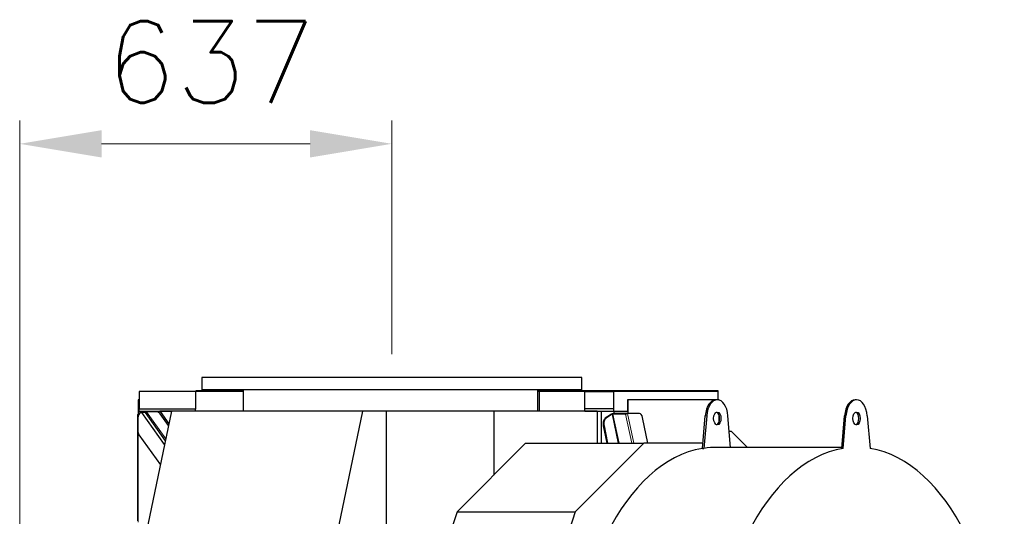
# Model space of a CAD drawing. Header units: inches. Extents: x 0 to 23760, y -13 to 16800.
# Tile 123 of 222: x 6699 to 8384, y 14580 to 15430. Entities that reach past the tile are written whole.
import ezdxf

# ---------------------------------------------------------------- set-up
doc = ezdxf.new("R2010")
doc.units = ezdxf.units.IN
doc.layers.add('254', color=7, linetype='Continuous', true_color=0xffffff)
doc.styles.add('latin_extended', font='simplex.shx')
doc.dimstyles.get("Standard").update_dxf_attribs({"dimtxt": 0.18, "dimasz": 0.18, "dimexe": 0.18, "dimexo": 0.0625, "dimgap": 0.09, "dimtad": 0, "dimtih": 1, "dimtoh": 1, "dimdec": 4, "dimzin": 0, "dimdsep": 46, "dimtxsty": 'Standard', "dimcen": 0.09, "dimadec": 0, "dimazin": 0, "dimtfac": 1, "dimtdec": 4, "dimtofl": 0, "dimtmove": 0, "dimatfit": 3, "dimfxl": 1, "dimtolj": 1, "dimtzin": 0, "dimarcsym": 0})

# ---------------------------------------------------------------- blocks, each defined once
blk = doc.blocks.new('_U13')
at = {"layer": '254', "color": 3, "linetype": 'Continuous', "lineweight": 13, "transparency": 16777216}
for p, q in [((6699.3, 11904.2), (6699.3, 15257.2)), ((7336.2, 14857.2), (7336.2, 15257.2)), ((6839.3, 15217.2), (7196.2, 15217.2))]:
    blk.add_line(p, q, dxfattribs=at)
at = {"layer": '254', "color": 3, "transparency": 16777216}
for points in [[(6839.3, 15240.5), (6839.3, 15193.8), (6699.3, 15217.2)], [(7196.2, 15193.8), (7196.2, 15240.5), (7336.2, 15217.2)]]:
    blk.add_solid(points, dxfattribs=at)
at = {"layer": 'Defpoints', "color": 0, "transparency": 16777216}
for p in [(7336.2, 15217.2), (7336.2, 14817.2), (6699.3, 11864.2)]:
    blk.add_point(p, dxfattribs=at)
at = {"layer": '254', "color": 2, "lineweight": 13, "transparency": 16777216, "insert": (6846.3, 15427.2), "char_height": 140, "attachment_point": 1, "style": 'latin_extended'}
blk.add_mtext('\\A1;637', dxfattribs=at)

msp = doc.modelspace()

# ---------------------------------------------------------------- linework, layer by layer
at = {"layer": '254', "color": 2, "linetype": 'Continuous', "lineweight": 25}
for p, q in [((7661.185, 14817.166), (7011.185, 14817.166)), ((7011.185, 14817.166), (7011.185, 14796.385)), ((7661.185, 14796.385), (7661.185, 14817.166)), ((7661.185, 14796.385), (7011.185, 14796.385)), ((7081.536, 14796.385), (7081.536, 14759.385)), ((7586.056, 14759.385), (7586.056, 14796.385)), ((6903.789, 14779.156), (6902.289, 14779.156)), ((6902.289, 14779.156), (6902.289, 14758.702)), ((7000.289, 14793.156), (6903.789, 14793.156)), ((6903.789, 14793.156), (6903.789, 14762.927)), ((7000.289, 14793.156), (7000.289, 14762.927)), ((7081.535, 14793.156), (7000.289, 14793.156)), ((7000.789, 14793.156), (7000.789, 14794.656)), ((7081.549, 14794.656), (7000.789, 14794.656)), ((7588.726, 14793.156), (7586.055, 14793.156)), ((7889.789, 14794.656), (7586.056, 14794.656)), ((7666.289, 14793.156), (7588.726, 14793.156)), ((7588.726, 14759.385), (7588.726, 14793.156)), ((7666.289, 14793.156), (7716.289, 14793.156)), ((7666.289, 14793.129), (7666.289, 14793.156)), ((7666.289, 14763.348), (7666.289, 14793.129)), ((7716.289, 14763.348), (7716.289, 14793.156)), ((7894.789, 14793.156), (7716.289, 14793.156)), ((7739.385, 14779.156), (7739.385, 14759.156)), ((7740.613, 14779.156), (7739.385, 14779.156)), ((7890.626, 14779.156), (7740.613, 14779.156)), ((7740.613, 14755.801), (7740.613, 14779.156)), ((7894.789, 14794.656), (7889.789, 14794.656)), ((7893.208, 14779.157), (7890.751, 14779.157)), ((7896.289, 14779.156), (7893.331, 14779.156)), ((7894.789, 14793.156), (7894.789, 14794.656)), ((7894.789, 14779.156), (7894.789, 14793.156)), ((7896.289, 14778.699), (7896.289, 14779.156)), ((8131.582, 14779.157), (8129.124, 14779.157)), ((6903.789, 14759.156), (6903.789, 14762.927)), ((7000.289, 14762.927), (6903.789, 14762.927)), ((7000.289, 14759.385), (7000.289, 14762.927)), ((7666.289, 14759.385), (7666.289, 14763.348)), ((7716.289, 14763.348), (7666.289, 14763.348)), ((7716.289, 14759.156), (7716.289, 14763.348)), ((6900.789, 14753.656), (6900.789, 14572.156)), ((6900.789, 14753.656), (6901.855, 14753.656)), ((6901.461, 14748.104), (6901.461, 14725.887)), ((6902.84, 14753.656), (6901.855, 14753.656)), ((6902.289, 14758.702), (6902.289, 14753.656)), ((6908.265, 14758.702), (6902.289, 14758.702)), ((6959.026, 14759.156), (6903.789, 14759.156)), ((6908.692, 14759.156), (6907.306, 14757.685)), ((6907.744, 14757.069), (6909.56, 14758.104)), ((6913.983, 14757.298), (6908.226, 14757.298)), ((6947.21, 14702.551), (6908.226, 14757.298)), ((6909.722, 14758.102), (6908.971, 14759.156)), ((6913.815, 14758.104), (6909.56, 14758.104)), ((6910.582, 14758.102), (6909.832, 14759.156)), ((6936.289, 14758.702), (6910.156, 14758.702)), ((6913.815, 14758.104), (6914.31, 14757.41)), ((6913.983, 14757.298), (6948.515, 14708.803)), ((6932.026, 14758.668), (6916.434, 14758.668)), ((6959.074, 14759.385), (6918.499, 14565.029)), ((6936.289, 14759.156), (6936.289, 14758.702)), ((6936.289, 14758.702), (6936.289, 14757.748)), ((6959.073, 14759.385), (6939.36, 14759.385)), ((6939.52, 14759.156), (6954.544, 14737.685)), ((6953.987, 14735.011), (6939.912, 14754.778)), ((7285.915, 14759.385), (6959.074, 14759.385)), ((7285.915, 14759.385), (7245.341, 14565.029)), ((7326.338, 14759.385), (7285.915, 14759.385)), ((7510.569, 14759.385), (7326.338, 14759.385)), ((7326.338, 14759.385), (7326.338, 14511.371)), ((7687.644, 14759.385), (7510.569, 14759.385)), ((7510.569, 14759.385), (7510.569, 14650.097)), ((7716.289, 14759.156), (7666.289, 14759.156)), ((7687.644, 14759.385), (7687.644, 14705.069)), ((7694.579, 14759.155), (7694.579, 14705.069)), ((7712.139, 14754.303), (7701.528, 14747.57)), ((7713.267, 14754.24), (7702.757, 14747.57)), ((7714.615, 14755.095), (7714.602, 14755.087)), ((7737.141, 14755.095), (7714.615, 14755.095)), ((7736.333, 14754.582), (7714.625, 14754.582)), ((7739.385, 14759.156), (7716.289, 14759.156)), ((7716.858, 14755.801), (7716.858, 14759.156)), ((7716.858, 14755.801), (7717.006, 14755.093)), ((7740.613, 14755.801), (7716.858, 14755.801)), ((7739.728, 14755.437), (7737.101, 14755.437)), ((7737.101, 14755.437), (7737.264, 14754.653)), ((7737.141, 14755.095), (7737.172, 14755.095)), ((7759.822, 14755.437), (7739.728, 14755.437)), ((7740.613, 14755.801), (7740.689, 14755.437)), ((7774.353, 14705.071), (7765.212, 14748.857)), ((7867.789, 14695.792), (7872.598, 14751.887)), ((7875.055, 14751.887), (7870.247, 14695.792)), ((7896.289, 14741.884), (7896.289, 14752.424)), ((7916.01, 14697.658), (7911.361, 14751.887)), ((8106.163, 14695.792), (8110.971, 14751.887)), ((8108.62, 14695.792), (8113.429, 14751.887)), ((8149.734, 14751.887), (8154.543, 14695.792)), ((7698.1, 14734.753), (7704.297, 14705.071)), ((7699.329, 14734.753), (7705.525, 14705.071)), ((6903.471, 14719.327), (6940.002, 14668.025)), ((7913.622, 14725.497), (7917.168, 14725.497)), ((7917.168, 14725.497), (7944.826, 14697.657)), ((7565.183, 14705.071), (7448.007, 14587.125)), ((7565.183, 14705.071), (7767.399, 14705.071)), ((7767.399, 14705.071), (7650.224, 14587.125)), ((7868.585, 14705.071), (7767.399, 14705.071)), ((7867.789, 14695.792), (7870.247, 14695.792)), ((8106.321, 14697.657), (7893.208, 14697.657)), ((8108.62, 14695.792), (8106.163, 14695.792)), ((7448.007, 14587.125), (7379.014, 14378.783)), ((7448.007, 14587.125), (7650.224, 14587.125)), ((7650.224, 14587.125), (7581.23, 14378.783))]:
    msp.add_line(p, q, dxfattribs=at)
at = {"layer": '254', "color": 110, "linetype": 'Continuous', "lineweight": 13}
for p, q in [((7889.789, 14793.156), (7889.789, 14794.656)), ((6901.855, 14753.656), (6901.855, 14751.164)), ((6907.744, 14757.069), (6947.063, 14701.851)), ((6949.293, 14712.523), (6916.434, 14758.668)), ((7701.528, 14747.57), (7702.757, 14747.57)), ((7713.267, 14754.24), (7723.532, 14705.07)), ((7724.962, 14705.069), (7714.625, 14754.582)), ((7736.333, 14754.582), (7746.669, 14705.069)), ((7750.243, 14705.068), (7739.728, 14755.437)), ((7875.055, 14751.887), (7872.598, 14751.887)), ((8113.429, 14751.887), (8110.971, 14751.887)), ((7698.1, 14734.753), (7699.329, 14734.753)), ((6901.855, 14722.825), (6901.855, 14569.656))]:
    msp.add_line(p, q, dxfattribs=at)
at = {"layer": '254', "color": 2, "linetype": 'Continuous', "lineweight": 25}
for centre, major_axis, ratio, start_param, end_param in [((7890.751, 14747.157), (0, -32), 0.57357644, 3.14159265, 4.56403599), ((7893.208, 14747.157), (0, 32), 0.57357644, 4.86074197, 7.70562865), ((8129.124, 14747.157), (0, -32), 0.57357644, 3.14159265, 4.56403599), ((8131.582, 14747.157), (0, -32), 0.57357644, 1.71914931, 4.56403599), ((6909.653, 14748.104), (0, -10), 0.81915204, 3.43219669, 4.71238898), ((6907.39, 14756.76), (0.848, 0.533), 0.08179422, 0.12944681, 1.0893779), ((6916.722, 14757.728), (-3.059, 0.098), 0.30590282, 4.81650015, 5.97577963), ((6916.071, 14758.641), (2.12, 1.332), 0.08179422, 3.27103946, 3.68255631), ((6931.558, 14749.403), (-9.562, -2.928), 0.91930192, 3.43879031, 4.39080053), ((7703.49, 14738.173), (0, 10), 0.57357644, 0.34906585, 1.91986218), ((7704.719, 14738.173), (0, 10), 0.57357644, 0.34906585, 1.91986218), ((7714.186, 14754.303), (2.447, 0.511), 0.2801665, 1.34192632, 2.5012058), ((7714.086, 14754.24), (-0.979, -0.204), 0.2801665, 4.07200213, 5.64279845), ((7737.68, 14755.437), (2.447, 0.511), 0.2801665, 4.07200213, 4.48351897), ((7759.822, 14745.437), (0, 10), 0.57357644, 5.06145483, 6.28318531), ((7890.751, 14747.157), (0, 11), 0.57357644, 4.71238898, 6.08722847), ((7890.751, 14747.157), (0, 11), 0.57357644, 3.3375495, 4.71238898), ((8129.124, 14747.157), (0, -11), 0.57357644, 1.57079633, 2.94563581), ((8129.124, 14747.157), (0, -11), 0.57357644, 0.19595684, 1.57079633), ((6909.653, 14725.887), (0, -10), 0.81915204, 4.71238898, 5.42797397), ((7890.751, 14267.157), (0, 430.5), 0.57357644, 0.09312407, 3.14159265), ((7893.208, 14267.157), (0, 430.5), 0.57357644, 0, 0.09312407), ((8131.582, 14267.157), (0, 430.5), 0.57357644, 0.09312407, 6.19006123)]:
    msp.add_ellipse(centre, major_axis=major_axis, ratio=ratio, start_param=start_param, end_param=end_param, dxfattribs=at)
for centre, major_axis in [((7893.208, 14747.157), (0, 11)), ((8131.582, 14747.157), (0, -11))]:
    msp.add_ellipse(centre, major_axis=major_axis, ratio=0.57357644, dxfattribs=at)

# ---------------------------------------------------------------- dimensions: what is measured, and where the dimension line sits
at = {"layer": '254', "color": 2, "linetype": 'Continuous', "lineweight": 13}
dim = msp.add_linear_dim(base=(7336.185, 15217.166), p1=(6699.291, 11864.181), p2=(7336.185, 14817.166), dimstyle='Standard', override={"dimscale": 40, "dimtxt": 3.5, "dimasz": 3.5, "dimexe": 1, "dimexo": 1, "dimgap": 1.75, "dimtad": 1, "dimtih": 1, "dimtoh": 0, "dimdec": 0, "dimlfac": 1, "dimzin": 8, "dimdsep": 46, "dimlunit": 2, "dimtxsty": 'latin_extended', "dimsah": 1, "dimse1": 0, "dimse2": 0, "dimsd1": 0, "dimsd2": 0, "dimclrd": 3, "dimclre": 3, "dimclrt": 2, "dimtol": 0, "dimtm": -0.1, "dimtfac": 0.714286, "dimtdec": 3, "dimtofl": 1, "dimtmove": 0, "dimtzin": 8, "dimlwd": 13, "dimlwe": 13}, dxfattribs=at)
dim.commit()
dim.dimension.update_dxf_attribs({"geometry": '_U13', "text_midpoint": (7026.325, 15217.166), "dimtype": 160})

doc.saveas('drawing.dxf')
